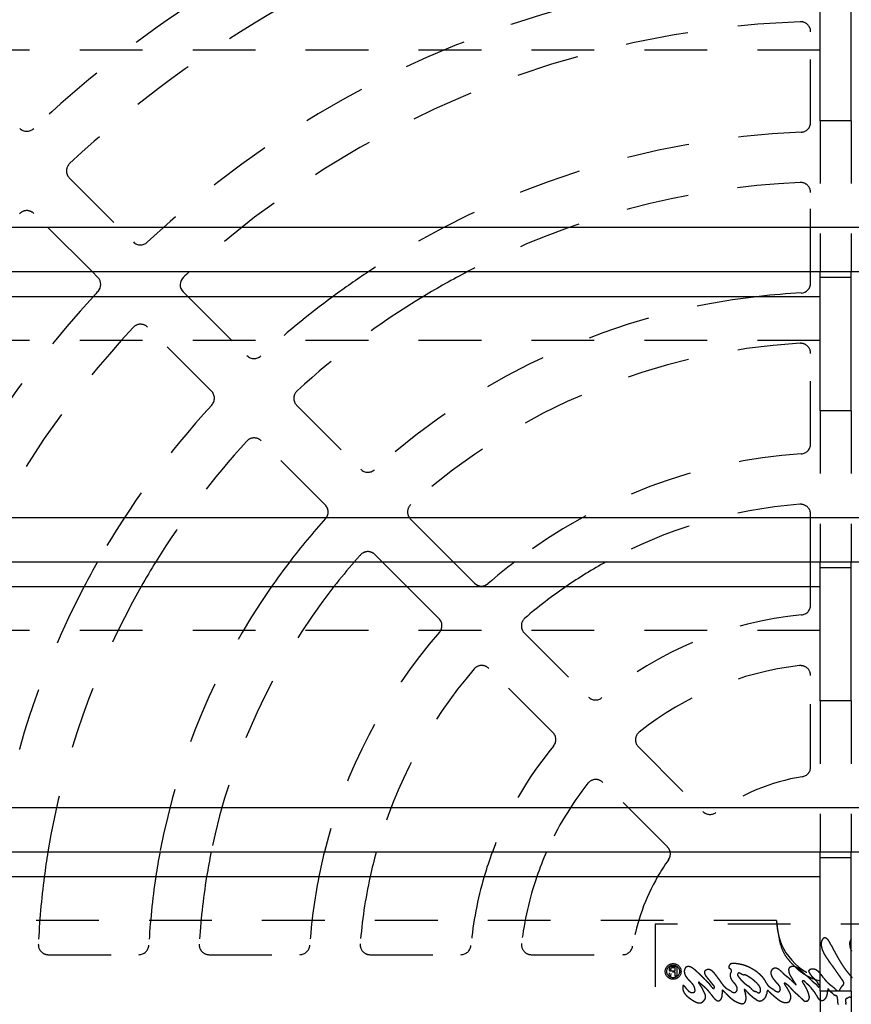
# Model space of a CAD drawing. Extents: x 1.5 to 27.9, y 0.7 to 20.5.
# Tile 15 of 34: x 6.3 to 8, y 7.5 to 9.5. Entities that reach past the tile are written whole.
import ezdxf

# ---------------------------------------------------------------- set-up
doc = ezdxf.new("R2010")
doc.units = 0
doc.linetypes.add('HIDDEN', pattern=[0.1875, 0.125, -0.0625])
doc.layers.add('ACSRY', color=30, linetype='CONTINUOUS')

msp = doc.modelspace()

# ---------------------------------------------------------------- linework, layer by layer
at = {"layer": 'ACSRY', "color": 30, "linetype": 'CONTINUOUS'}
for p, q in [((7.9177, 9.3084), (7.9177, 9.5745)), ((7.9797, 9.3084), (7.9797, 9.5745)), ((7.9797, 9.3084), (7.9177, 9.3084)), ((13.3862, 9.0954), (2.5112, 9.0954)), ((5.2792, 9.0077), (7.9177, 9.0077)), ((6.4788, 8.9961), (6.4672, 9.0077)), ((7.8987, 8.9851), (7.8987, 9.0077)), ((7.9177, 8.9965), (7.9177, 9.0077)), ((7.9177, 9.0077), (7.9797, 9.0077)), ((7.9797, 8.9965), (7.9797, 9.0077)), ((7.9797, 9.0077), (10.6182, 9.0077)), ((7.9177, 8.7304), (7.9177, 8.9965)), ((7.9177, 8.9965), (7.9797, 8.9965)), ((7.9797, 8.7304), (7.9797, 8.9965)), ((6.6485, 8.9677), (6.6579, 8.9584)), ((5.2792, 8.9584), (7.9177, 8.9584)), ((7.9797, 8.7304), (7.9177, 8.7304)), ((13.3862, 8.5174), (2.5112, 8.5174)), ((5.2792, 8.4297), (7.9177, 8.4297)), ((7.0945, 8.3804), (7.0452, 8.4297)), ((7.1866, 8.4297), (7.2291, 8.3872)), ((7.8987, 8.3804), (7.8987, 8.4297)), ((7.9177, 8.4185), (7.9177, 8.4297)), ((7.9177, 8.4297), (7.9797, 8.4297)), ((7.9177, 8.1524), (7.9177, 8.4185)), ((7.9177, 8.4185), (7.9797, 8.4185)), ((7.9797, 8.4185), (7.9797, 8.4297)), ((7.9797, 8.4297), (10.6182, 8.4297)), ((7.9797, 8.1524), (7.9797, 8.4185)), ((5.2792, 8.3804), (7.9177, 8.3804)), ((7.9797, 8.1524), (7.9177, 8.1524)), ((13.3862, 7.9394), (2.5112, 7.9394)), ((5.2792, 7.8517), (7.9177, 7.8517)), ((7.9177, 7.8405), (7.9177, 7.8517)), ((7.9177, 7.8517), (7.9797, 7.8517)), ((7.9797, 7.8405), (7.9797, 7.8517)), ((7.9797, 7.8517), (10.6182, 7.8517)), ((7.9177, 7.5744), (7.9177, 7.8405)), ((7.9177, 7.8405), (7.9797, 7.8405)), ((7.9797, 7.5744), (7.9797, 7.8405)), ((5.2792, 7.8024), (7.9177, 7.8024)), ((7.9797, 7.5744), (7.9177, 7.5744))]:
    msp.add_line(p, q, dxfattribs=at)
at = {"layer": 'ACSRY', "color": 30, "linetype": 'HIDDEN'}
for p, q in [((7.8987, 9.3054), (7.8987, 9.4856)), ((7.9177, 9.4487), (5.2792, 9.4487)), ((7.9177, 9.3084), (7.9177, 9.0077)), ((7.9797, 9.3084), (7.9797, 9.0077)), ((6.4221, 9.1942), (6.5495, 9.0668)), ((7.8987, 9.0077), (7.8987, 9.1653)), ((6.4672, 9.0077), (6.3514, 9.1234)), ((6.6579, 8.9584), (6.7759, 8.8404)), ((6.7052, 8.7697), (6.5778, 8.897)), ((7.9177, 8.8707), (5.2792, 8.8707)), ((7.8987, 8.6646), (7.8987, 8.8449)), ((6.875, 8.7413), (7.0024, 8.6139)), ((7.9177, 8.7304), (7.9177, 8.4297)), ((7.9797, 8.7304), (7.9797, 8.4297)), ((6.9317, 8.5432), (6.8043, 8.6706)), ((7.1015, 8.5147), (7.1866, 8.4297)), ((7.8987, 8.4297), (7.8987, 8.5242)), ((7.0452, 8.4297), (7.0308, 8.444)), ((7.1583, 8.3165), (7.0945, 8.3804)), ((7.8987, 8.3436), (7.8987, 8.3804)), ((7.9177, 8.2927), (5.2792, 8.2927)), ((7.3283, 8.288), (7.456, 8.1602)), ((7.3853, 8.0895), (7.2576, 8.2173)), ((7.8987, 8.0211), (7.8987, 8.2028)), ((7.9177, 8.1524), (7.9177, 7.8517)), ((7.9797, 8.1524), (7.9797, 7.8517)), ((7.5556, 8.0607), (7.684, 7.9322)), ((7.6133, 7.8615), (7.4848, 7.99)), ((7.8307, 7.7147), (5.2792, 7.7147)), ((7.5887, 7.7079), (7.5887, 7.4859)), ((8.3087, 7.7079), (7.5887, 7.7079)), ((6.3802, 7.6469), (6.5604, 7.6469)), ((6.7006, 7.6469), (6.881, 7.6469)), ((7.0213, 7.6469), (7.202, 7.6469)), ((7.3427, 7.6469), (7.5244, 7.6469)), ((7.6167, 7.6045), (7.6175, 7.611)), ((7.6217, 7.6236), (7.6319, 7.6236)), ((7.6217, 7.6236), (7.6217, 7.6236)), ((7.6289, 7.6207), (7.6227, 7.6207)), ((7.6227, 7.6147), (7.6289, 7.6147)), ((7.6289, 7.6123), (7.6232, 7.6123)), ((7.6289, 7.6147), (7.6289, 7.6207)), ((7.6289, 7.6041), (7.6289, 7.6123)), ((7.6319, 7.6236), (7.6319, 7.6041)), ((7.6319, 7.6236), (7.6319, 7.6236)), ((7.6196, 7.6041), (7.6171, 7.6041)), ((7.6203, 7.6097), (7.6196, 7.6041)), ((7.6319, 7.6041), (7.6289, 7.6041)), ((7.9177, 7.5744), (7.9177, 7.2737)), ((7.9797, 7.5744), (7.9797, 7.2737))]:
    msp.add_line(p, q, dxfattribs=at)
for points in [[(7.9177, 7.5943), (7.9068, 7.5978, -0.0291), (7.8961, 7.6026, -0.023589), (7.8853, 7.6086, -0.025033), (7.8748, 7.6162, -0.033313), (7.8649, 7.6255, -0.026241), (7.8558, 7.6353, -0.009986), (7.848, 7.6451, -0.037289), (7.8412, 7.6594, -0.066578), (7.8354, 7.6829, -0.033116), (7.8307, 7.7147, -0.016596)], [(7.7362, 7.6198), (7.736, 7.6203, -0.043575), (7.7358, 7.6208, -0.050119), (7.7357, 7.6214, -0.036042), (7.7357, 7.6219, -0.018304), (7.7357, 7.6225, -0.027365), (7.7358, 7.6232, -0.030786), (7.7361, 7.6242, -0.021384), (7.7365, 7.6253, -0.033088), (7.737, 7.6262, -0.038352), (7.7376, 7.627, -0.02011), (7.7383, 7.6277, -0.038014), (7.7392, 7.6283, -0.060781), (7.7406, 7.629, -0.03883), (7.7424, 7.6295, -0.042244), (7.7443, 7.6296, -0.042656), (7.7461, 7.6296, -0.021876), (7.748, 7.6294, -0.009819), (7.75, 7.6291, -0.003969), (7.752, 7.6288, -0.002101), (7.754, 7.6285, -0.003521), (7.7559, 7.6282, -0.003289), (7.7578, 7.6278, -0.001511), (7.7595, 7.6275, -0.007565), (7.7617, 7.627, -0.012244), (7.765, 7.6261, -0.008217), (7.7687, 7.6249, -0.010961), (7.7722, 7.6235, -0.013712), (7.7755, 7.622, -0.010746), (7.7789, 7.6204, -0.009518), (7.7822, 7.6186, -0.010688), (7.7856, 7.6166, -0.010476), (7.7889, 7.6145, -0.010316), (7.7921, 7.6122, -0.012043), (7.7952, 7.6097, -0.014012), (7.7982, 7.607, -0.011263), (7.8007, 7.6046, -0.00867), (7.8025, 7.6028, -0.012875), (7.8038, 7.6012, -0.010882), (7.8052, 7.5995, -0.007963), (7.8065, 7.5977, -0.013937), (7.8078, 7.5957, -0.013814), (7.8089, 7.5939, -0.010238), (7.8096, 7.5925, -0.010017), (7.8102, 7.5913, -0.000876), (7.8109, 7.59, 0.004714), (7.8115, 7.5888, 0.0061), (7.8122, 7.5876, 0.015682), (7.8131, 7.5864, 0.027388), (7.8143, 7.5851, 0.023083), (7.8156, 7.5838, 0.021519), (7.8171, 7.5826, 0.018341), (7.8187, 7.5815, 0.007578), (7.8204, 7.5803, 0.000755), (7.8225, 7.5789, -0.002717), (7.825, 7.5771, 0.001141), (7.8278, 7.5752, 0.009839), (7.8305, 7.5737, 0.029583), (7.8329, 7.5729, 0.081018), (7.835, 7.5731, 0.106284), (7.8365, 7.5738, 0.079354), (7.8372, 7.5746, 0.119823), (7.8375, 7.5755, 0.048323), (7.8378, 7.5765, -0.000837), (7.8381, 7.5775, 0.018263), (7.8383, 7.5786, 0.040236), (7.8382, 7.5799, 0.04712), (7.8379, 7.5815, 0.034207), (7.8373, 7.5832, 0.037957), (7.8364, 7.5847, 0.039412), (7.8354, 7.586, 0.02203), (7.8343, 7.5874, 0.011708), (7.8331, 7.5888, 0.006277), (7.8316, 7.5903, 0.002306), (7.8301, 7.5919, -0.000125), (7.8287, 7.5935, -0.002958), (7.8273, 7.595, -0.006936), (7.826, 7.5967, -0.008003), (7.8248, 7.5982, -0.008748), (7.8238, 7.5995, -0.012026), (7.823, 7.6008, -0.011454), (7.8222, 7.6021, -0.010732), (7.8215, 7.6035, -0.014443), (7.8208, 7.605, -0.014262), (7.8203, 7.6063, -0.012172), (7.82, 7.6074, -0.01602), (7.8197, 7.6084, -0.016974), (7.8195, 7.6095, -0.016962), (7.8194, 7.6106, -0.024641), (7.8194, 7.6116, -0.025956), (7.8195, 7.6126, -0.022665), (7.8197, 7.6134, -0.026851), (7.8199, 7.6141, -0.023709), (7.8202, 7.6148, -0.017984), (7.8206, 7.6155, -0.019305), (7.821, 7.6162, -0.024784), (7.8215, 7.6169, -0.026591), (7.8223, 7.6177, -0.023692), (7.8231, 7.6184, -0.03169), (7.824, 7.619, -0.028345), (7.8249, 7.6195, 0.001501), (7.826, 7.62, -0.052423), (7.8277, 7.6202, -0.098699), (7.8306, 7.6197, -0.0529), (7.8339, 7.6184, -0.055421), (7.837, 7.6163, -0.050021), (7.8398, 7.6137, -0.016489), (7.8424, 7.6111, 0.00001), (7.845, 7.6087, 0.007208), (7.8472, 7.6067, 0.011144), (7.8494, 7.605, 0.005711), (7.8516, 7.6032, -0.000313), (7.854, 7.6013, -0.005419), (7.8565, 7.5991, -0.006775), (7.8591, 7.5968, -0.006915), (7.8617, 7.5943, -0.005218), (7.8642, 7.5919, -0.001159), (7.8665, 7.5897, 0.002203), (7.8683, 7.588, 0.008028), (7.8695, 7.587, 0.036007), (7.8698, 7.5871), (7.8691, 7.5884, 0.051723), (7.8675, 7.5908, 0.010119), (7.8654, 7.5939, 0.002623), (7.8631, 7.5973, -0.001825), (7.8609, 7.6007, -0.004126), (7.859, 7.6036, -0.006727), (7.8577, 7.6058, -0.01424), (7.8568, 7.6077, -0.018898), (7.856, 7.6096, -0.018911), (7.8554, 7.6116, -0.025608), (7.8551, 7.6135, -0.023317), (7.8549, 7.6152, -0.013606), (7.8548, 7.6162, -0.018255), (7.8548, 7.617, -0.02268), (7.8549, 7.6178, -0.015978), (7.8551, 7.6187, -0.02517), (7.8554, 7.6196, -0.047307), (7.8559, 7.6204, -0.064698), (7.8568, 7.6213, -0.048648), (7.858, 7.6221, -0.044864), (7.8593, 7.6227, -0.043386), (7.8607, 7.6231, -0.030034), (7.8622, 7.6233, -0.028445), (7.8639, 7.6234, -0.034957), (7.8658, 7.6232, -0.030968), (7.8677, 7.6227, -0.029934), (7.8695, 7.6221, -0.0303), (7.8712, 7.6212, -0.022299), (7.8729, 7.6202, -0.017837), (7.8746, 7.619, -0.016434), (7.8765, 7.6176, -0.012464), (7.8783, 7.616, -0.009358), (7.8801, 7.6144, -0.006649), (7.8818, 7.6128, -0.001544), (7.8835, 7.6112, 0.001913), (7.8854, 7.6095, 0.004273), (7.8873, 7.6078, 0.003675), (7.8893, 7.606, 0.000766), (7.8913, 7.6043, -0.001768), (7.8933, 7.6026, -0.004876), (7.8951, 7.6008, -0.005747), (7.8968, 7.5992, -0.004886), (7.8981, 7.5979, -0.003961), (7.8993, 7.5967, 0.000494), (7.9005, 7.5954, 0.004293), (7.9018, 7.5942, 0.008008), (7.9032, 7.593, 0.010663), (7.9046, 7.5919, 0.01162), (7.9061, 7.5907, 0.00548), (7.9076, 7.5895, -0.006988), (7.9092, 7.5882, -0.015445), (7.9107, 7.5868, -0.024501), (7.912, 7.5853, -0.021895), (7.9128, 7.5841, -0.009598), (7.9133, 7.5835, 0.000059), (7.9135, 7.5832, 0.03064), (7.9138, 7.5829, 0.028473), (7.9142, 7.5826, 0.064139), (7.9145, 7.5825, 0.114568), (7.9149, 7.5826, 0.080493), (7.9151, 7.5827, 0.05549), (7.9153, 7.5829, 0.0369), (7.9155, 7.583, 0.027008), (7.9157, 7.5833, 0.019), (7.916, 7.5836, 0.048259), (7.9161, 7.5841, 0.092085), (7.9161, 7.5849, 0.065585), (7.9159, 7.5857, 0.055736), (7.9155, 7.5865, 0.048999), (7.915, 7.5873, 0.017651), (7.9143, 7.5883, 0.000139), (7.9136, 7.5893, -0.00796), (7.9127, 7.5906, -0.006899), (7.9119, 7.5919, -0.00206), (7.9111, 7.5932, 0.003266), (7.9104, 7.5943, 0.011344), (7.9095, 7.5955, 0.015295), (7.9085, 7.5966, 0.016932), (7.9074, 7.5978, 0.013784), (7.9063, 7.5989, 0.007372), (7.9051, 7.5999, 0.002414), (7.9039, 7.601, -0.003121), (7.9028, 7.6021, -0.007096), (7.9017, 7.6032, -0.010513), (7.9006, 7.6044, -0.011892), (7.8996, 7.6056, -0.010486), (7.8987, 7.6069, -0.008021), (7.8977, 7.6082, -0.005651), (7.8968, 7.6095, -0.004712), (7.8961, 7.6106, -0.005201), (7.8956, 7.6115, -0.013432), (7.8952, 7.6124, -0.028739), (7.8949, 7.6132, -0.035455), (7.8947, 7.614, -0.058399), (7.8948, 7.6147, -0.078615), (7.8951, 7.6152, -0.055281), (7.8953, 7.6156, -0.045298), (7.8956, 7.6159, -0.028239), (7.8959, 7.6162, -0.016846), (7.8963, 7.6165, -0.01779), (7.8968, 7.6168, -0.019382), (7.8975, 7.6172, -0.023871), (7.8983, 7.6175, -0.020916), (7.8992, 7.6178, -0.021789), (7.9, 7.618, -0.023749), (7.9009, 7.6181, -0.018599), (7.9018, 7.6182, -0.015433), (7.9028, 7.6182, -0.015522), (7.9037, 7.6182, -0.014939), (7.9046, 7.6181, -0.014583), (7.9056, 7.6179, -0.015964), (7.9065, 7.6177, -0.016439), (7.9075, 7.6174, -0.017243), (7.9086, 7.617, -0.020138), (7.9097, 7.6164, -0.017947), (7.9108, 7.6158, -0.015728), (7.9118, 7.6151, -0.016005), (7.9128, 7.6143, -0.01325), (7.9139, 7.6134, -0.011689), (7.9151, 7.6123, -0.01289), (7.9163, 7.6111, -0.010721), (7.9175, 7.6098, -0.008537), (7.9186, 7.6085, -0.008731), (7.9198, 7.6071, -0.006601), (7.9211, 7.6053, -0.003735), (7.9226, 7.6033, -0.002158), (7.9244, 7.6009, 0.000253), (7.9262, 7.5985, 0.003977), (7.9281, 7.5961, 0.008037), (7.9301, 7.5938, 0.012901), (7.9321, 7.5917, 0.014398), (7.9342, 7.5898, 0.013315), (7.9364, 7.5879, 0.009964), (7.9387, 7.5861, 0.002594), (7.941, 7.5843, -0.002775), (7.9432, 7.5824, -0.008513), (7.9451, 7.5808, -0.010877), (7.9466, 7.5793, -0.005714), (7.9479, 7.5781, 0.005), (7.9491, 7.577, 0.02347), (7.9505, 7.576, 0.025186), (7.9519, 7.5752, 0.030723), (7.953, 7.5748, 0.041485), (7.9538, 7.5746, 0.024547), (7.9542, 7.5746, 0.017153), (7.9544, 7.5746, 0.03049), (7.9547, 7.5746, 0.017142), (7.955, 7.5746, 0.034957), (7.9553, 7.5747, 0.050644), (7.9556, 7.5749, 0.046974), (7.9558, 7.5751, 0.035539), (7.9561, 7.5753, 0.026944), (7.9563, 7.5756, 0.024574), (7.9565, 7.5759, 0.018316), (7.9567, 7.5763, 0.013735), (7.9569, 7.5767, 0.014207), (7.9571, 7.5772, 0.010882), (7.9573, 7.5777, 0.007282), (7.9574, 7.5781, 0.003475), (7.9576, 7.5787, -0.004491), (7.9579, 7.5795, -0.010017), (7.9584, 7.5805, -0.017606), (7.959, 7.5816, -0.018669), (7.9598, 7.5828, -0.0199), (7.9607, 7.5839, -0.018102), (7.9616, 7.5849, -0.01467), (7.9623, 7.5857, -0.014018), (7.9629, 7.5862, -0.005629), (7.9634, 7.5866, 0.0061), (7.9638, 7.587, 0.017431), (7.9641, 7.5875, 0.018378), (7.9644, 7.5879, 0.024879), (7.9647, 7.5883, 0.03525), (7.9648, 7.5887, 0.027424), (7.9649, 7.589, 0.018176), (7.9649, 7.5892, 0.011294), (7.965, 7.5895, 0.019959), (7.965, 7.5898, 0.023112), (7.965, 7.5904, 0.025124), (7.9649, 7.5911, 0.040349), (7.9646, 7.5919, 0.032325), (7.9643, 7.5927, 0.021666), (7.9639, 7.5935, 0.022182), (7.9633, 7.5943, 0.010297), (7.9625, 7.5955, 0.002476), (7.9615, 7.597, 0.000894), (7.9604, 7.5986, 0.000421), (7.9592, 7.6003, 0.000454), (7.9582, 7.6017, 0.000552), (7.957, 7.6035, 0.000124), (7.9551, 7.6063, 0.000182), (7.9527, 7.6097, 0.000485), (7.9499, 7.6137, 0.000679), (7.9471, 7.6178, 0.001016), (7.9442, 7.6218, 0.001775), (7.9412, 7.6259, 0.002665), (7.938, 7.6302, 0.001683), (7.9347, 7.6348, -0.000487), (7.9313, 7.6394, -0.006164), (7.928, 7.6443, -0.015956), (7.9251, 7.6496, -0.016672), (7.9227, 7.6545, -0.017366), (7.9214, 7.658, -0.025411), (7.9207, 7.6605, -0.017104), (7.9202, 7.6624, -0.008972), (7.92, 7.664, -0.014396), (7.9197, 7.6657, -0.013718), (7.9196, 7.6674, -0.016293), (7.9197, 7.6692, -0.018801), (7.9198, 7.6709, -0.01934), (7.9201, 7.6726, -0.024566), (7.9206, 7.6743, -0.033558), (7.9213, 7.676, -0.029907), (7.9222, 7.6774, -0.02746), (7.923, 7.6785, -0.033792), (7.9237, 7.6792, -0.023275), (7.9243, 7.6797, -0.023048), (7.925, 7.6802, -0.04177), (7.9257, 7.6805, -0.037449), (7.9264, 7.6807, -0.037057), (7.9269, 7.6807, -0.059482), (7.9273, 7.6806, -0.046306), (7.9277, 7.6805, -0.012184), (7.928, 7.6805, 0.027956), (7.9281, 7.6805, -0.082152), (7.9286, 7.6802, -0.031354), (7.9301, 7.6794, -0.021285), (7.932, 7.678, -0.043063), (7.9338, 7.676, -0.042003), (7.9354, 7.6737, -0.027415), (7.9368, 7.6713, -0.019231), (7.9382, 7.6686, -0.00643), (7.9396, 7.6657, 0.000383), (7.9411, 7.6627, 0.002873), (7.9427, 7.6596, 0.003374), (7.9443, 7.6566, 0.002181), (7.9459, 7.6537, 0.001509), (7.9475, 7.6506, 0.000803), (7.9494, 7.6473, 0.000711), (7.9514, 7.6436, 0.001304), (7.9535, 7.6399, 0.002005), (7.9557, 7.6362, 0.003034), (7.9579, 7.6325, 0.004128), (7.9602, 7.6288, 0.005329), (7.9626, 7.6251, 0.005758), (7.9651, 7.6215, 0.005892), (7.9677, 7.6179, 0.005994), (7.9704, 7.6143, 0.005805), (7.9732, 7.6108, 0.005239), (7.976, 7.6074, 0.004841), (7.9787, 7.6044, 0.004792), (7.9812, 7.6015, 0.003951)], [(7.9801, 7.654, -0.012967), (7.9785, 7.6574, -0.019455), (7.9773, 7.6612, -0.034927), (7.9766, 7.6652, -0.029727), (7.9763, 7.6687, -0.02262), (7.9764, 7.6707, -0.040772), (7.9767, 7.672, -0.027602), (7.977, 7.6733, -0.006719), (7.9775, 7.6747, -0.028714), (7.9781, 7.676, -0.02885), (7.9788, 7.6771, -0.020704), (7.9793, 7.6778, -0.028779), (7.9797, 7.6783, -0.022259)], [(8.0052, 7.6159, 0.00001), (8.0026, 7.6201, 0.00594)], [(7.8827, 7.5916), (7.8836, 7.5901, 0.006775), (7.8845, 7.5888, 0.009439), (7.8853, 7.5875, 0.008937), (7.8861, 7.5864, 0.004177), (7.8869, 7.5854, -0.002739), (7.8877, 7.5842, -0.010013), (7.8887, 7.5826, -0.009582), (7.8897, 7.5808, -0.011472), (7.8907, 7.5789, -0.01128), (7.8916, 7.577, -0.006691), (7.8924, 7.5751, -0.007517), (7.8933, 7.5728, -0.009456), (7.8944, 7.5697, -0.009095), (7.8954, 7.5664, -0.01471), (7.8961, 7.5632, -0.036496), (7.896, 7.5603, -0.081167), (7.8949, 7.5576, -0.074144), (7.8936, 7.5557, -0.046813), (7.8927, 7.555, -0.102298), (7.8921, 7.5548, -0.051978), (7.8912, 7.5545, 0.016674), (7.8903, 7.5542, -0.02441), (7.8893, 7.5541, -0.050511), (7.8884, 7.5541, -0.048395), (7.8874, 7.5544, -0.038398), (7.8864, 7.5548, -0.038038), (7.8854, 7.5553, -0.032735), (7.8846, 7.556, -0.018578), (7.8837, 7.5567, -0.011883), (7.8828, 7.5575, -0.005729), (7.8816, 7.5586, -0.002005), (7.8804, 7.5598, -0.001492), (7.8792, 7.5609, -0.001003), (7.8781, 7.562, 0.000424), (7.8769, 7.5631, 0.001543), (7.8758, 7.5642, 0.002527), (7.8746, 7.5653, 0.002523), (7.8733, 7.5664, 0.001745), (7.8721, 7.5675, 0.001068), (7.8708, 7.5686, 0.000248), (7.8696, 7.5697, -0.000391), (7.8683, 7.5708, -0.001053), (7.8671, 7.5718, -0.001987), (7.8659, 7.5729, -0.003256), (7.8648, 7.574, -0.003959), (7.8637, 7.5751, -0.004719), (7.8626, 7.5762, -0.007111), (7.8615, 7.5774, -0.009401), (7.8603, 7.5788, -0.006037), (7.8591, 7.5802, -0.000976), (7.8579, 7.5817, 0.005356), (7.8566, 7.5831, 0.013476), (7.855, 7.5846, 0.0131), (7.8534, 7.5861, 0.012141), (7.8519, 7.5873, 0.014228), (7.8505, 7.5883, 0.012944), (7.8491, 7.5892, 0.01159), (7.8478, 7.5899, 0.014145), (7.8467, 7.5904, 0.045759), (7.8461, 7.5903, 0.300085), (7.8461, 7.5895, 0.202429), (7.8467, 7.5879, 0.056971), (7.848, 7.5857, 0.022643), (7.8497, 7.5831, 0.007482), (7.8515, 7.5804, 0.000399), (7.8535, 7.5775, -0.005865), (7.8555, 7.5743, -0.009949), (7.8572, 7.5711, -0.018072), (7.8584, 7.5682, -0.035473), (7.8591, 7.5654, -0.050466), (7.8592, 7.5624, -0.036203), (7.859, 7.56, -0.02053), (7.8588, 7.5586, -0.033205), (7.8585, 7.5576, -0.028669), (7.858, 7.5566, -0.008622), (7.8575, 7.5554, -0.024588), (7.8569, 7.5545, -0.045495), (7.856, 7.5536, -0.054504), (7.8549, 7.5528, -0.043794), (7.8535, 7.5522, -0.04168), (7.852, 7.5518, -0.038435), (7.8505, 7.5516, -0.025998), (7.8489, 7.5516, -0.024215), (7.8472, 7.5517, -0.026751), (7.8453, 7.552, -0.022434), (7.8433, 7.5526, -0.0231), (7.8414, 7.5533, -0.023914), (7.8396, 7.5541, -0.017537), (7.8379, 7.5551, -0.014134), (7.8361, 7.5562, -0.012597), (7.8341, 7.5575, -0.009611), (7.8322, 7.559, -0.00811), (7.8303, 7.5605, -0.007028), (7.8285, 7.562, -0.004424), (7.8267, 7.5635, -0.002607), (7.8251, 7.5649, -0.00136), (7.8236, 7.5662, -0.001504), (7.8222, 7.5674, -0.002905), (7.8207, 7.5688, -0.004126), (7.8192, 7.5702, -0.005591), (7.8176, 7.5718, -0.00423), (7.8164, 7.5731, -0.00213), (7.8156, 7.5739, 0.000894), (7.8152, 7.5743, 0.014089), (7.8146, 7.5748, 0.012552), (7.814, 7.5752, 0.014748), (7.8135, 7.5755, 0.070661), (7.813, 7.5755, 0.226514), (7.8124, 7.5749, 0.119708), (7.8119, 7.5738, 0.063301), (7.8116, 7.5723, 0.033276), (7.8113, 7.5705, 0.008031), (7.8111, 7.5686, -0.009061), (7.8106, 7.5665, -0.026173), (7.8099, 7.5644, -0.029714), (7.8089, 7.5623, -0.035388), (7.8077, 7.5606, -0.042291), (7.8063, 7.5592, -0.032305), (7.8048, 7.5579, -0.019224), (7.8035, 7.5569, -0.010023), (7.8026, 7.5563, -0.01264), (7.8019, 7.5559, -0.018645), (7.8011, 7.5555, -0.011686), (7.8002, 7.5551, -0.010842), (7.7992, 7.5548, -0.041598), (7.7979, 7.5546, -0.067674), (7.796, 7.5548, -0.042587), (7.7939, 7.5554, -0.040695), (7.7919, 7.5564, -0.038353), (7.79, 7.5576, -0.01789), (7.7882, 7.5589, -0.007039), (7.7863, 7.5602, -0.003067), (7.7845, 7.5615, -0.002779), (7.7827, 7.5629, -0.006061), (7.7809, 7.5644, -0.008768), (7.7791, 7.566, -0.010199), (7.7772, 7.5678, -0.008355), (7.7752, 7.5698, -0.005951), (7.7732, 7.5719, -0.002848), (7.7712, 7.5739, 0.002381), (7.7695, 7.5757, 0.008423), (7.768, 7.577, 0.023158), (7.767, 7.5776, 0.089642), (7.7665, 7.5773, 0.525862), (7.7667, 7.5761, 0.091679), (7.7672, 7.5741, 0.017007), (7.768, 7.5716, 0.000827), (7.7689, 7.5687, -0.008899), (7.7696, 7.5656, -0.016889), (7.7701, 7.5624, -0.027803), (7.7701, 7.5593, -0.033992), (7.7697, 7.5564, -0.038588), (7.7689, 7.5539, -0.049581), (7.7678, 7.5519, -0.064565), (7.7662, 7.5504, -0.079614), (7.7642, 7.5495, -0.084813), (7.762, 7.5493, -0.06818), (7.7595, 7.5496, -0.043628), (7.7569, 7.5504, -0.029103), (7.7542, 7.5514, -0.019577), (7.7516, 7.5526, -0.014511), (7.749, 7.554, -0.011206), (7.7465, 7.5554, -0.010306), (7.7442, 7.5569, -0.011049), (7.742, 7.5584, -0.011323), (7.74, 7.56, -0.011111), (7.7382, 7.5615, -0.010344), (7.7366, 7.5629, -0.008178), (7.7353, 7.5642, -0.007494), (7.734, 7.5655, -0.004708), (7.7327, 7.5669, -0.001956), (7.7313, 7.5684, -0.00067), (7.7298, 7.57, 0.000487), (7.7284, 7.5715, 0.002193), (7.727, 7.5728, 0.005178), (7.7258, 7.574, 0.009989), (7.7247, 7.575, 0.017394), (7.7237, 7.5757, 0.038727), (7.7229, 7.576, 0.12094), (7.7224, 7.5756, 0.315029), (7.7222, 7.5746, 0.09682), (7.7222, 7.573, 0.025502), (7.7224, 7.571, 0.003953), (7.7226, 7.5687, -0.011561), (7.7226, 7.5661, -0.023818), (7.7223, 7.5635, -0.039307), (7.7215, 7.5609, -0.043945), (7.7203, 7.5585, -0.049657), (7.7187, 7.5566, -0.061403), (7.717, 7.5554, -0.077207), (7.7153, 7.555, -0.086605), (7.7137, 7.5551, -0.064276), (7.7125, 7.5554, -0.059315), (7.7114, 7.556, -0.034285), (7.7104, 7.5567, -0.016348), (7.7092, 7.5575, -0.016818), (7.7081, 7.5585, -0.016118), (7.707, 7.5596, -0.013422), (7.7058, 7.5609, -0.010315), (7.7047, 7.5622, -0.00903), (7.7036, 7.5635, -0.008532), (7.7026, 7.5648, -0.00471), (7.7014, 7.5664, -0.001077), (7.7, 7.5683, 0.001422), (7.6984, 7.5705, 0.002837), (7.6966, 7.5728, 0.00498), (7.6947, 7.5751, 0.007037), (7.6929, 7.5771, 0.009403), (7.6912, 7.5789, 0.010436), (7.6896, 7.5804, 0.008816), (7.6883, 7.5816, 0.008341), (7.6871, 7.5827, 0.004211), (7.6857, 7.5839, 0.000404), (7.6842, 7.5851, -0.001613), (7.6828, 7.5864, -0.002192), (7.6814, 7.5876, -0.001669), (7.6801, 7.5888, -0.000702), (7.6789, 7.5898, 0.001497), (7.6778, 7.5907, 0.00591), (7.6768, 7.5915, 0.012665), (7.6759, 7.5921, 0.051636), (7.6755, 7.5919, 0.903504), (7.6763, 7.5901, 0.060423), (7.678, 7.5869, 0.014323), (7.6805, 7.5828, 0.00413), (7.6832, 7.5785, -0.003368), (7.6854, 7.5746, -0.008335), (7.6872, 7.5712, -0.012815), (7.6884, 7.5685, -0.024129), (7.6891, 7.5662, -0.034996), (7.6894, 7.564, -0.039028), (7.6893, 7.5618, -0.050079), (7.6888, 7.5597, -0.052597), (7.6879, 7.5579, -0.041028), (7.6867, 7.5561, -0.034037), (7.6854, 7.5546, -0.030237), (7.6839, 7.5532, -0.033762), (7.6821, 7.5521, -0.041911), (7.68, 7.5512, -0.049618), (7.6776, 7.5508, -0.062636), (7.6749, 7.551, -0.05377), (7.672, 7.5517, -0.039632), (7.6692, 7.5529, -0.028934), (7.6665, 7.5544, -0.015603), (7.664, 7.5558, -0.009086), (7.6617, 7.5573, -0.00571), (7.6597, 7.5586, -0.005654), (7.6577, 7.56, -0.008561), (7.6558, 7.5615, -0.009862), (7.654, 7.563, -0.01125), (7.6523, 7.5646, -0.011907), (7.6507, 7.5662, -0.011631), (7.6492, 7.5678, -0.014184), (7.6478, 7.5696, -0.018708), (7.6465, 7.5714, -0.018423), (7.6455, 7.5732, -0.020518), (7.6449, 7.5747, -0.025366), (7.6445, 7.5759, -0.017739), (7.6442, 7.5767, -0.015474), (7.6441, 7.5774, -0.014985), (7.644, 7.5783, -0.009901), (7.6439, 7.5792, -0.011149), (7.6438, 7.5801, -0.011712), (7.6438, 7.5812, -0.011903), (7.6438, 7.5823, -0.011319), (7.6439, 7.5833, -0.012691), (7.644, 7.5842, -0.026082), (7.6442, 7.585, -0.055313), (7.6447, 7.5855, -0.122942), (7.6453, 7.5856, -0.25434), (7.6464, 7.585, -0.092212), (7.6476, 7.5838, -0.033032), (7.6489, 7.5822, -0.015387), (7.6504, 7.5803, -0.001216), (7.6521, 7.5782, 0.007353), (7.6541, 7.576, 0.017061), (7.6561, 7.5741, 0.031102), (7.6583, 7.5726, 0.053679), (7.6607, 7.5718, 0.05893), (7.6629, 7.5715, 0.053735), (7.6646, 7.5717, 0.056399), (7.6658, 7.572, 0.029908), (7.6665, 7.5723, 0.019283), (7.667, 7.5725, 0.035208), (7.6675, 7.5729, 0.027045), (7.6679, 7.5733, 0.043996), (7.6682, 7.5737, 0.063931), (7.6684, 7.5742, 0.054279), (7.6685, 7.5747, 0.03661), (7.6685, 7.5752, 0.023548), (7.6685, 7.5757, 0.020992), (7.6685, 7.5763, 0.011607), (7.6684, 7.5772, 0.006249), (7.6682, 7.5782, 0.007857), (7.668, 7.5794, 0.008688), (7.6677, 7.5807, 0.010981), (7.6674, 7.5818, 0.016396), (7.667, 7.5829, 0.019869), (7.6664, 7.5841, 0.019175), (7.6657, 7.5854, 0.020536), (7.6649, 7.5866, 0.01822), (7.6639, 7.5879, 0.013365), (7.6629, 7.5891, 0.009671), (7.6619, 7.5903, 0.005344), (7.6608, 7.5914, 0.002778), (7.6598, 7.5925, 0.001068), (7.6588, 7.5936, 0.000165), (7.6578, 7.5946, -0.000083), (7.6568, 7.5957, -0.000358), (7.6558, 7.5968, -0.000697), (7.6548, 7.5979, -0.001695), (7.6537, 7.599, -0.003613), (7.6527, 7.6002, -0.005989), (7.6517, 7.6014, -0.009486), (7.6507, 7.6027, -0.011864), (7.6499, 7.604, -0.01461), (7.6491, 7.6053, -0.017316), (7.6485, 7.6066, -0.018349), (7.648, 7.6079, -0.018884), (7.6476, 7.6092, -0.019183), (7.6472, 7.6105, -0.020669), (7.6471, 7.612, -0.022355), (7.647, 7.6135, -0.021599), (7.647, 7.6151, -0.022748), (7.6473, 7.6168, -0.029034), (7.6477, 7.6183, -0.041297), (7.6485, 7.6198, -0.041444), (7.6493, 7.621, -0.042115), (7.6501, 7.6217, -0.057606), (7.6509, 7.6222, -0.043138), (7.6516, 7.6225, -0.020708), (7.6522, 7.6228, -0.004338), (7.6528, 7.6229, -0.031273), (7.6537, 7.6231, -0.038057), (7.6554, 7.6232, -0.029407), (7.6577, 7.6229, -0.050315), (7.6602, 7.622, -0.048156), (7.6628, 7.6207, -0.033), (7.6651, 7.619, -0.023229), (7.6674, 7.6172, -0.01113), (7.6695, 7.6154, -0.005123), (7.6715, 7.6137, -0.002778), (7.6734, 7.6119, -0.001921), (7.6753, 7.6102, -0.002528), (7.6771, 7.6085, -0.002921), (7.679, 7.6068, -0.00291), (7.681, 7.6049, -0.00241), (7.683, 7.6029, -0.001908), (7.685, 7.6008, -0.001327), (7.6871, 7.5987, -0.000376), (7.6891, 7.5966, 0.000322), (7.691, 7.5948, 0.001231), (7.6924, 7.5934, 0.001441), (7.6936, 7.5922, -0.001512), (7.6947, 7.5911, -0.004678), (7.6957, 7.59, -0.007065), (7.6969, 7.5887, -0.00832), (7.6981, 7.5872, -0.009451), (7.6994, 7.5855, -0.005919), (7.7008, 7.5836, -0.000329), (7.7022, 7.5818, 0.010798), (7.7036, 7.5803, 0.040194), (7.7049, 7.5795, 0.075594), (7.7059, 7.5793, 0.129936), (7.7064, 7.5796, 0.230829), (7.7066, 7.5802, 0.065198), (7.7068, 7.5808, 0.009573), (7.7069, 7.5813, 0.020514), (7.707, 7.5818, 0.030105), (7.707, 7.5824, 0.036729), (7.7069, 7.5832, 0.03633), (7.7066, 7.584, 0.047594), (7.7062, 7.5848, 0.042858), (7.7056, 7.5855, 0.025889), (7.7051, 7.586, 0.017785), (7.7044, 7.5868, 0.001777), (7.7034, 7.5878, -0.004655), (7.7023, 7.589, -0.008766), (7.7012, 7.5903, -0.009375), (7.7001, 7.5917, -0.005935), (7.699, 7.593, -0.003595), (7.698, 7.5944, -0.001117), (7.6969, 7.5959, 0.000291), (7.6958, 7.5974, 0.000974), (7.6946, 7.5989, 0.001486), (7.6934, 7.6005, 0.001748), (7.6922, 7.602, 0.001532), (7.691, 7.6035, 0.001606), (7.6902, 7.6045, 0.000952), (7.6895, 7.6053, -0.004223), (7.689, 7.6061, -0.010435), (7.6884, 7.6069, -0.017588), (7.6879, 7.6078, -0.020233), (7.6875, 7.6087, -0.024161), (7.6873, 7.6096, -0.028065), (7.6871, 7.6104, -0.024934), (7.687, 7.6112, -0.028077), (7.687, 7.6121, -0.039558), (7.6872, 7.6129, -0.037802), (7.6874, 7.6136, -0.036747), (7.6877, 7.6141, -0.050249), (7.688, 7.6144, -0.034341), (7.6884, 7.6148, -0.016837), (7.6887, 7.6151, -0.016594), (7.6891, 7.6154, -0.017752), (7.6895, 7.6156, -0.0133), (7.69, 7.6159, -0.010351), (7.6906, 7.6163, -0.014092), (7.6912, 7.6165, -0.015498), (7.6918, 7.6168, -0.013904), (7.6924, 7.617, -0.018294), (7.6931, 7.6171, -0.021936), (7.6939, 7.6172, -0.020098), (7.6948, 7.6173, -0.024438), (7.6957, 7.6172, -0.023366), (7.6966, 7.6171, -0.016755), (7.6975, 7.617, -0.022587), (7.6984, 7.6167, -0.027154), (7.6996, 7.6162, -0.021809), (7.7008, 7.6155, -0.02639), (7.702, 7.6147, -0.024829), (7.7031, 7.6138, -0.015159), (7.7041, 7.6129, -0.01444), (7.7052, 7.6117, -0.011787), (7.7066, 7.6102, -0.006703), (7.7082, 7.6084, -0.007034), (7.7097, 7.6065, -0.007319), (7.7111, 7.6046, -0.004825), (7.7126, 7.6027, -0.002653), (7.7139, 7.6008, -0.000975), (7.7152, 7.5992, -0.000388), (7.7163, 7.5977, -0.00071), (7.7174, 7.5962, -0.001215), (7.7185, 7.5946, -0.002084), (7.7196, 7.593, -0.002633), (7.7207, 7.5914, -0.003407), (7.7216, 7.59, -0.00239), (7.7226, 7.5886, 0.001867), (7.7236, 7.5871, 0.004726), (7.7245, 7.5858, 0.007292), (7.7255, 7.5845, 0.013795), (7.7267, 7.5833, 0.021613), (7.728, 7.582, 0.019892), (7.7296, 7.5807, 0.018119), (7.7312, 7.5796, 0.014875), (7.733, 7.5785, 0.006402), (7.7348, 7.5774, 0.000341), (7.7366, 7.5762, -0.004559), (7.7385, 7.575, -0.003616), (7.7403, 7.5738, 0.002932), (7.7422, 7.5727, 0.021116), (7.7441, 7.5719, 0.056755), (7.7461, 7.5717, 0.053645), (7.7478, 7.5717, 0.038928), (7.7486, 7.5719, 0.085473), (7.7491, 7.5722, 0.052668), (7.7495, 7.5725, -0.018699), (7.75, 7.5728, 0.003823), (7.7504, 7.5731, 0.040565), (7.7508, 7.5736, 0.04224), (7.7514, 7.5744, 0.026159), (7.7519, 7.5755, 0.040842), (7.7523, 7.5767, 0.045469), (7.7524, 7.5779, 0.02806), (7.7525, 7.579, 0.029237), (7.7523, 7.5803, 0.0354), (7.752, 7.5818, 0.027349), (7.7514, 7.5834, 0.029025), (7.7507, 7.5849, 0.03055), (7.7498, 7.5863, 0.021626), (7.7488, 7.5877, 0.014537), (7.7477, 7.589, 0.010323), (7.7467, 7.5901, 0.007028), (7.7456, 7.5913, 0.001705), (7.7446, 7.5924, -0.00248), (7.7436, 7.5936, -0.006259), (7.7426, 7.5947, -0.01088), (7.7417, 7.596, -0.016322), (7.7408, 7.5974, -0.017358), (7.74, 7.5988, -0.017724), (7.7394, 7.6003, -0.021611), (7.7389, 7.6019, -0.026446), (7.7385, 7.6035, -0.022596), (7.7383, 7.6051, -0.019876), (7.7382, 7.6062, -0.027769), (7.7383, 7.6072, -0.02203), (7.7385, 7.6082, -0.017057), (7.7387, 7.6093, -0.02612), (7.7391, 7.6104, -0.024446), (7.7395, 7.6113, -0.018985), (7.7399, 7.6121, -0.01787), (7.7403, 7.6127, -0.003749), (7.7406, 7.6134, 0.016092), (7.7409, 7.6141, 0.040713), (7.7411, 7.6148, 0.039585), (7.7412, 7.6155, 0.031939), (7.7411, 7.6159, 0.061228), (7.741, 7.6162, 0.044058), (7.7409, 7.6165, 0.004889), (7.7408, 7.6168, 0.004887), (7.7406, 7.6171, 0.043187), (7.7403, 7.6174, 0.066979), (7.7398, 7.6178, 0.029149), (7.739, 7.6183, 0.011806), (7.7378, 7.619, 0.005653), (7.7362, 7.6198, 0.003811)], [(7.7531, 7.6066), (7.7539, 7.605, 0.015877), (7.7548, 7.6035, 0.017385), (7.7558, 7.602, 0.015822), (7.7569, 7.6006, 0.011047), (7.758, 7.5992, 0.007277), (7.7592, 7.5979, 0.003529), (7.7604, 7.5965, 0.001862), (7.7616, 7.5952, 0.001823), (7.7628, 7.5939, 0.003418), (7.764, 7.5926, 0.007069), (7.7652, 7.5914, 0.009794), (7.7665, 7.5902, 0.012226), (7.7679, 7.5891, 0.011614), (7.7693, 7.588, 0.007915), (7.7708, 7.587, 0.0047), (7.7722, 7.586, 0.001149), (7.7737, 7.585, -0.001808), (7.7751, 7.5839, -0.004956), (7.7765, 7.5829, -0.008215), (7.7779, 7.5817, -0.012351), (7.7792, 7.5805, -0.013697), (7.7805, 7.5793, -0.012693), (7.7817, 7.5779, -0.003399), (7.7829, 7.5766, 0.016754), (7.7842, 7.5755, 0.032588), (7.7857, 7.5746, 0.04628), (7.7873, 7.574, 0.031026), (7.789, 7.5734, -0.011671), (7.7906, 7.5727, -0.019034), (7.7923, 7.5719, 0.004735), (7.794, 7.5712, 0.035026), (7.7957, 7.571, 0.094428), (7.7973, 7.5715, 0.125537), (7.7984, 7.5729, 0.130676), (7.7989, 7.5748, 0.088993), (7.7989, 7.577, 0.040432), (7.7986, 7.5791, 0.028935), (7.7982, 7.581, 0.029867), (7.7975, 7.5827, 0.032033), (7.7967, 7.5841, 0.028875), (7.7958, 7.5855, 0.023138), (7.7948, 7.5867, 0.01492), (7.7938, 7.5879, 0.009475), (7.7926, 7.5891, 0.00606), (7.7915, 7.5903, 0.004878), (7.7902, 7.5915, 0.005607), (7.7889, 7.5927, 0.005764), (7.7876, 7.5939, 0.005538), (7.7861, 7.5951, 0.005415), (7.7846, 7.5964, 0.005428), (7.7831, 7.5976, 0.005232), (7.7814, 7.5988, 0.005042), (7.7797, 7.6, 0.004944), (7.778, 7.6012, 0.00507), (7.7764, 7.6023, 0.005501), (7.7747, 7.6033, 0.006302), (7.7732, 7.6042, 0.007585), (7.7717, 7.605, 0.009787), (7.7704, 7.6056, 0.013506), (7.7692, 7.6061, 0.019391), (7.7682, 7.6064, 0.020893), (7.7672, 7.6066, 0.005296), (7.7661, 7.6069, -0.002491), (7.7648, 7.6072, -0.001803), (7.7631, 7.6077, -0.016754), (7.761, 7.6086, -0.031882), (7.7583, 7.6099, 0.006597), (7.7557, 7.6106, 0.116011), (7.754, 7.6094, 0.250178), (7.7531, 7.6066, 0.08836)], [(7.9534, 7.548, -0.006666), (7.9531, 7.5489, -0.007645), (7.9528, 7.5498, -0.009377), (7.9525, 7.5508, -0.011661), (7.9523, 7.5517, -0.011523), (7.9521, 7.5526, -0.012274), (7.952, 7.5534, -0.012961), (7.952, 7.554, -0.008108), (7.9519, 7.5544, -0.006875), (7.9519, 7.5548, -0.00544), (7.9519, 7.5551, -0.002431), (7.9519, 7.5555, -0.003262), (7.9519, 7.5559, -0.003521), (7.9519, 7.5563, -0.002442), (7.9519, 7.5566, -0.001714), (7.9519, 7.557, -0.001324), (7.952, 7.5574, -0.000891), (7.952, 7.5578, -0.000298), (7.952, 7.5581, 0.000208), (7.952, 7.5585, 0.000791), (7.952, 7.5588, 0.001464), (7.952, 7.5592, 0.002256), (7.952, 7.5595, 0.002907), (7.952, 7.5598, 0.003732), (7.952, 7.5602, 0.004418), (7.952, 7.5605, 0.005106), (7.952, 7.5609, 0.005844), (7.952, 7.5612, 0.00666), (7.9519, 7.5615, 0.007055), (7.9519, 7.5619, 0.008022), (7.9518, 7.5622, 0.007378), (7.9518, 7.5624, 0.004962), (7.9517, 7.5626, 0.006607), (7.9517, 7.5627, 0.006209), (7.9517, 7.5629, 0.003659), (7.9516, 7.563, 0.006159), (7.9516, 7.5632, 0.008041), (7.9515, 7.5633, 0.007842), (7.9515, 7.5634, 0.008598), (7.9514, 7.5636, 0.011514), (7.9513, 7.5637, 0.010805), (7.9513, 7.5638, 0.004347), (7.9512, 7.564, 0.020838), (7.9511, 7.5641, 0.034395), (7.9508, 7.5644, 0.023118), (7.9505, 7.5646, 0.027059), (7.9502, 7.5648, 0.030959), (7.9499, 7.565, 0.019815), (7.9496, 7.5651, 0.012309), (7.9492, 7.5653, 0.009713), (7.9488, 7.5654, 0.006502), (7.9484, 7.5656, 0.00161), (7.948, 7.5657, -0.001477), (7.9477, 7.5658, -0.00373), (7.9473, 7.566, -0.009948), (7.9469, 7.5661, -0.016971), (7.9464, 7.5664, -0.014667), (7.9459, 7.5667, -0.014743), (7.9454, 7.567, -0.0155), (7.945, 7.5673, -0.011498), (7.9446, 7.5677, -0.008411), (7.9442, 7.5681, -0.006637), (7.9438, 7.5684, -0.004802), (7.9434, 7.5688, -0.002236), (7.943, 7.5692, 0.000086), (7.9426, 7.5696, 0.00278), (7.9422, 7.5699, 0.004826), (7.9418, 7.5702, 0.006976), (7.9414, 7.5706, 0.007374), (7.9411, 7.5709, 0.004812), (7.9407, 7.5711, 0.002537), (7.9403, 7.5714, 0.000439), (7.9399, 7.5717, -0.001516), (7.9395, 7.572, -0.003763), (7.9391, 7.5724, -0.005404), (7.9387, 7.5727, -0.006949), (7.9383, 7.573, -0.008374), (7.9379, 7.5734, -0.009875), (7.9375, 7.5739, -0.009776), (7.9371, 7.5743, -0.0097), (7.9367, 7.5748, -0.008543), (7.9364, 7.5753, -0.005055), (7.936, 7.5758, -0.002471), (7.9356, 7.5763, -0.000414), (7.9353, 7.5768, 0.001684), (7.9349, 7.5772, 0.004718), (7.9346, 7.5777, 0.008127), (7.9343, 7.578, 0.013238), (7.934, 7.5783, 0.022926), (7.9337, 7.5785, 0.043508), (7.9335, 7.5786, 0.076714), (7.9332, 7.5786, 0.124744), (7.9331, 7.5785, 0.136816), (7.933, 7.5783, 0.073345), (7.9328, 7.5781, 0.038094), (7.9327, 7.5777, 0.024908), (7.9327, 7.5773, 0.016474), (7.9326, 7.5769, 0.010583), (7.9326, 7.5764, 0.00748), (7.9325, 7.5758, 0.005239), (7.9325, 7.5753, 0.00334), (7.9325, 7.5747, 0.00217), (7.9324, 7.5742, 0.000806), (7.9324, 7.5736, -0.00147), (7.9324, 7.5727, -0.0019), (7.9323, 7.5716, -0.003598), (7.9322, 7.5706, -0.005701), (7.9321, 7.5697, -0.006391), (7.932, 7.5688, -0.007069), (7.9319, 7.568, -0.008562), (7.9317, 7.5672, -0.009681), (7.9315, 7.5664, -0.010158), (7.9313, 7.5657, -0.010889), (7.9311, 7.5649, -0.01159), (7.9308, 7.5642, -0.010605), (7.9305, 7.5634, -0.009491), (7.9301, 7.5627, -0.009756), (7.9298, 7.5621, -0.00943), (7.9294, 7.5614, -0.009274), (7.929, 7.5608, -0.010344), (7.9285, 7.5601, -0.011553), (7.9281, 7.5595, -0.013111), (7.9275, 7.5589, -0.0136), (7.927, 7.5583, -0.013673), (7.9264, 7.5578, -0.017516), (7.9258, 7.5573, -0.023073), (7.9251, 7.5569, -0.018631), (7.9245, 7.5565, -0.014881), (7.9241, 7.5563, -0.022247), (7.9238, 7.5562, -0.014419), (7.9235, 7.5561, -0.003351), (7.9232, 7.556, -0.00897), (7.923, 7.556, -0.01023), (7.9227, 7.5559, -0.008699), (7.9224, 7.5559, -0.009193), (7.9222, 7.5558, -0.010851), (7.9219, 7.5558, -0.009077), (7.9216, 7.5558, -0.005793), (7.9214, 7.5557, -0.011986), (7.921, 7.5557, -0.015353), (7.9206, 7.5558, -0.012962), (7.9201, 7.5558, -0.019214), (7.9195, 7.556, -0.020785), (7.9189, 7.5561, -0.018634), (7.9183, 7.5564, -0.017743), (7.9178, 7.5566, -0.015961), (7.9172, 7.5569, -0.01505), (7.9167, 7.5572, -0.014824), (7.9162, 7.5576, -0.01294), (7.9157, 7.558, -0.010485), (7.9152, 7.5584, -0.012835), (7.9148, 7.5588, -0.013877), (7.9142, 7.5594, -0.012299), (7.9136, 7.5601, -0.015262), (7.913, 7.5609, -0.014877), (7.9124, 7.5617, -0.012274), (7.9119, 7.5626, -0.010658), (7.9114, 7.5634, -0.007844), (7.911, 7.5643, -0.00541), (7.9105, 7.5652, -0.003137), (7.9101, 7.5661, -0.000856), (7.9097, 7.567, 0.002058), (7.9092, 7.5679, 0.003716), (7.9087, 7.5688, 0.00579), (7.9083, 7.5695, 0.007571), (7.908, 7.5701, 0.006113), (7.9077, 7.5706, 0.005585), (7.9074, 7.5711, 0.004984), (7.907, 7.5715, 0.003944), (7.9067, 7.572, 0.004024), (7.9064, 7.5725, 0.004013), (7.906, 7.5729, 0.003536), (7.9057, 7.5734, 0.00314), (7.9053, 7.5738, 0.002848), (7.9049, 7.5742, 0.002659), (7.9046, 7.5747, 0.002371), (7.9042, 7.5751, 0.002034), (7.9038, 7.5756, 0.0017), (7.9034, 7.576, 0.00125), (7.9029, 7.5765, 0.00065), (7.9025, 7.577, 0.000136), (7.9021, 7.5775, -0.000469), (7.9017, 7.5779, -0.00099), (7.9013, 7.5784, -0.00157), (7.9009, 7.5789, -0.002113), (7.9005, 7.5793, -0.002714), (7.9001, 7.5798, -0.003191), (7.8997, 7.5803, -0.003904), (7.8993, 7.5808, -0.004053), (7.899, 7.5812, -0.003419), (7.8987, 7.5817, -0.002701), (7.8984, 7.5821, -0.001112), (7.8981, 7.5825, 0.00019), (7.8978, 7.5829, 0.001313), (7.8974, 7.5834, 0.002398), (7.8971, 7.5838, 0.003696), (7.8968, 7.5842, 0.004863), (7.8965, 7.5846, 0.006162), (7.8961, 7.585, 0.00732), (7.8958, 7.5854, 0.008947), (7.8954, 7.5857, 0.009397), (7.8951, 7.586, 0.008732), (7.8948, 7.5863, 0.008376), (7.8944, 7.5866, 0.006109), (7.8941, 7.5869, 0.004106), (7.8938, 7.5871, 0.003003), (7.8934, 7.5874, 0.00186), (7.8931, 7.5877, 0.000242), (7.8927, 7.5879, -0.001122), (7.8924, 7.5882, -0.002602), (7.892, 7.5884, -0.003873), (7.8917, 7.5887, -0.005011), (7.8913, 7.589, -0.007349), (7.8909, 7.5894, -0.009731), (7.8905, 7.5898, -0.007627), (7.8901, 7.5903, -0.005827), (7.8896, 7.5907, -0.004486), (7.8892, 7.5912, -0.001406), (7.8888, 7.5916, 0.001123), (7.8884, 7.5921, 0.00361), (7.888, 7.5925, 0.005737), (7.8875, 7.593, 0.007965), (7.8871, 7.5934, 0.01106), (7.8866, 7.5938, 0.015929), (7.8862, 7.5941, 0.013727), (7.8858, 7.5943, 0.007585), (7.8856, 7.5944, 0.014423), (7.8855, 7.5945, 0.013475), (7.8854, 7.5945, -0.003069), (7.8853, 7.5946, 0.006789), (7.8852, 7.5947, 0.01207), (7.885, 7.5947, 0.009998), (7.8849, 7.5948, 0.009033), (7.8847, 7.5948, 0.011204), (7.8846, 7.5948, 0.011881), (7.8845, 7.5949, 0.01114), (7.8843, 7.5949, 0.012996), (7.8841, 7.5949, 0.014943), (7.8839, 7.5949, 0.01307), (7.8837, 7.5949, 0.013753), (7.8835, 7.5949, 0.015156), (7.8833, 7.5949, 0.014808), (7.8831, 7.5949, 0.014964), (7.883, 7.5948, 0.016414), (7.8828, 7.5947, 0.018975), (7.8826, 7.5947, 0.022794), (7.8825, 7.5946, 0.024748), (7.8823, 7.5945, 0.025304), (7.8822, 7.5944, 0.037884), (7.8821, 7.5943, 0.053171), (7.882, 7.5941, 0.045948), (7.882, 7.5939, 0.044983), (7.882, 7.5937, 0.045998), (7.882, 7.5935, 0.035833), (7.882, 7.5933, 0.021903), (7.8821, 7.5931, 0.011846), (7.8821, 7.5929, 0.019495), (7.8823, 7.5926, 0.019633), (7.8825, 7.5922, 0.008365), (7.8827, 7.5916, 0.004744)], [(7.9799, 7.5607, 0.043579), (7.979, 7.5613, 0.040519), (7.9781, 7.5618, 0.043901), (7.9772, 7.5621, 0.056323), (7.9763, 7.5621, 0.064963), (7.9754, 7.5619, 0.057951), (7.9746, 7.5616, 0.036844), (7.9737, 7.5611, 0.001679), (7.9728, 7.5607, -0.026031), (7.9718, 7.5605, -0.060811), (7.9708, 7.5604, -0.00475), (7.9698, 7.56, 0.146851), (7.9689, 7.5588, 0.095488), (7.968, 7.5569, 0.036558)], [(7.968, 7.5569), (7.968, 7.5559, 0.01535), (7.9681, 7.555, 0.017207), (7.9682, 7.554, 0.01533), (7.9683, 7.5531, 0.00944), (7.9685, 7.5521, 0.005124), (7.9687, 7.5512, 0.001256), (7.9689, 7.5502, -0.002233), (7.9691, 7.5493, -0.006287), (7.9693, 7.5483, -0.006161), (7.9694, 7.5474, -0.001724)]]:
    msp.add_lwpolyline(points, format="xyb", dxfattribs=at)
msp.add_lwpolyline([(7.6227, 7.6147), (7.6227, 7.6147), (7.6227, 7.6147), (7.6227, 7.6147), (7.6227, 7.6147), (7.6227, 7.6147), (7.6227, 7.6147)], dxfattribs=at)
for radius in [0.0157, 0.0127]:
    msp.add_circle((7.6248, 7.6136), radius, dxfattribs=at)
for centre, radius, start, end in [((7.9487, 7.5969), 2.33, 123.6536, 133.2931), ((7.9487, 7.5969), 2.23, 119.5726, 133.1849), ((7.9487, 7.5969), 2.01, 105.2199, 133.0239), ((7.9487, 7.5969), 1.91, 92.1226, 132.3836), ((7.8787, 9.4856), 0.02, 0, 92.1226), ((7.8787, 9.3054), 0.02, 272.3461, 360), ((6.3372, 9.3073), 0.02, 225.0034, 313.2919), ((7.9487, 7.5969), 1.69, 92.3461, 123.4046), ((6.4363, 9.2083), 0.02, 133.185, 224.9948), ((7.9487, 7.5969), 1.59, 92.5554, 117.4632), ((7.8787, 9.1653), 0.02, 0, 92.5554), ((6.3373, 9.1093), 0.02, 44.9972, 136.817), ((6.5636, 9.0809), 0.02, 225.0017, 313.0228), ((7.9487, 7.5969), 2.01, 137.3621, 155.5224), ((7.9487, 7.5969), 1.69, 126.3297, 132.6539), ((7.9487, 7.5969), 1.59, 121.0975, 132.4446), ((7.9487, 7.5969), 1.37, 96.3857, 132.1134), ((7.9487, 7.5969), 1.91, 137.1225, 154.1491), ((6.5637, 8.8829), 0.02, 44.9989, 137.1227), ((7.9487, 7.5969), 1.27, 93.2102, 131.7898), ((7.8787, 8.8449), 0.02, 0, 93.2102), ((6.79, 8.8545), 0.02, 224.999, 312.6538), ((6.691, 8.7555), 0.02, 317.3442, 45.0029), ((6.8891, 8.7554), 0.02, 132.4457, 224.999), ((7.9487, 7.5969), 1.69, 137.3461, 150.4757), ((6.7901, 8.6564), 0.02, 44.9973, 137.5573), ((7.9487, 7.5969), 1.59, 137.5554, 148.4135), ((7.8787, 8.6646), 0.02, 273.751, 360), ((7.9487, 7.5969), 1.05, 93.751, 127.5181), ((7.0165, 8.628), 0.02, 225.0007, 312.1132), ((6.9176, 8.529), 0.02, 317.8864, 45.0011), ((7.1157, 8.5289), 0.02, 131.7908, 225.0003), ((7.9487, 7.5969), 0.95, 94.3167, 118.759), ((7.8787, 8.5242), 0.02, 0, 94.3167), ((7.9487, 7.5969), 1.37, 137.8866, 142.5624), ((7.9487, 7.5969), 1.27, 138.2102, 139.0225), ((7.0167, 8.4299), 0.02, 44.999, 138.2104), ((7.9487, 7.5969), 1.69, 152.3797, 171.3279), ((7.9487, 7.5969), 1.59, 150.4774, 170.7778), ((7.9487, 7.5969), 1.37, 145.1173, 169.2806), ((7.9487, 7.5969), 1.27, 141.9078, 168.4253), ((7.9487, 7.5969), 0.95, 124.4382, 130.6833), ((7.8787, 8.3436), 0.02, 275.3554, 0), ((7.3424, 8.3021), 0.02, 130.6834, 225), ((7.9487, 7.5969), 0.73, 95.3554, 129.6446), ((7.1442, 8.3024), 0.02, 318.7491, 45.0028), ((7.9487, 7.5969), 1.05, 138.751, 165.955), ((7.2434, 8.2031), 0.02, 44.999, 139.3169), ((7.9487, 7.5969), 0.63, 96.5894, 128.4106), ((7.8787, 8.2028), 0.02, 0, 96.5894), ((7.9487, 7.5969), 0.95, 139.3167, 164.441), ((7.4702, 8.1744), 0.02, 225.0016, 309.6434), ((7.3712, 8.0754), 0.02, 320.3535, 45.0028), ((7.5697, 8.0749), 0.02, 128.4116, 224.9988), ((7.9487, 7.5969), 0.73, 140.3554, 159.5697), ((7.8787, 8.0211), 0.02, 279.3689, 0), ((7.9487, 7.5969), 0.63, 141.5894, 156.1418), ((7.4707, 7.9759), 0.02, 44.9976, 141.5911), ((7.9487, 7.5969), 0.41, 99.3689, 125.6311), ((7.6982, 7.9464), 0.02, 224.997, 305.631), ((7.5992, 7.8474), 0.02, 12.4639, 45.0012), ((7.9487, 7.5969), 1.59, 172.574, 177.4446), ((7.9487, 7.5969), 1.37, 171.3731, 177.1134), ((7.9487, 7.5969), 1.27, 170.688, 176.7898), ((7.9487, 7.5969), 1.05, 168.7135, 176.249), ((7.9487, 7.5969), 0.95, 167.5073, 175.6833), ((7.9487, 7.5969), 0.73, 163.6498, 174.6446), ((7.9487, 7.5969), 0.63, 160.9623, 173.4106), ((7.9487, 7.5969), 0.41, 149.9193, 170.6311), ((7.9487, 7.7147), 0.118, 180.0008, 254.769), ((6.3802, 7.6669), 0.02, 177.4446, 270), ((6.5604, 7.6669), 0.02, 270, 357.1134), ((6.7006, 7.6669), 0.02, 176.7898, 270), ((6.881, 7.6669), 0.02, 270, 356.249), ((7.0213, 7.6669), 0.02, 175.6833, 270), ((7.202, 7.6669), 0.02, 270, 354.6446), ((7.3427, 7.6669), 0.02, 173.4106, 270), ((7.5244, 7.6669), 0.02, 270, 350.6311), ((7.622, 7.6183), 0.00535, 92.6222, 242.5608), ((7.6227, 7.6177), 0.00302, 89.9995, 270.0012)]:
    msp.add_arc(centre, radius, start, end, dxfattribs=at)
at = {"layer": 'ACSRY', "color": 30, "linetype": 'CONTINUOUS'}
for centre, radius, start, end in [((7.9487, 7.5969), 1.91, 132.3836, 132.8775), ((7.9487, 7.5969), 1.69, 123.4046, 126.3297), ((7.9487, 7.5969), 1.59, 117.4632, 121.0975), ((6.4646, 8.982), 0.02, 316.9752, 45.0016), ((6.6627, 8.9819), 0.02, 132.8785, 224.9935), ((7.8787, 8.9851), 0.02, 272.8866, 360), ((7.9487, 7.5969), 2.01, 136.9761, 137.3621), ((7.9487, 7.5969), 1.37, 92.8866, 96.3857), ((7.9487, 7.5969), 1.69, 150.4757, 152.3797), ((7.9487, 7.5969), 1.59, 148.4135, 150.4774), ((7.9487, 7.5969), 1.37, 142.5624, 145.1173), ((7.9487, 7.5969), 1.27, 139.0225, 141.9078), ((7.9487, 7.5969), 1.05, 127.5181, 131.249), ((7.9487, 7.5969), 0.95, 118.759, 124.4382), ((7.2432, 8.4014), 0.02, 225.0007, 311.2489), ((7.9487, 7.5969), 1.59, 170.7778, 172.574), ((7.9487, 7.5969), 1.37, 169.2806, 171.3731), ((7.9487, 7.5969), 1.27, 168.4253, 170.688), ((7.9487, 7.5969), 1.05, 165.955, 168.7135), ((7.9487, 7.5969), 0.95, 164.441, 167.5073), ((7.9487, 7.5969), 0.73, 159.5697, 163.6498), ((7.9487, 7.5969), 0.63, 156.1418, 160.9623), ((7.5992, 7.8474), 0.02, 324.3687, 12.4639), ((7.9487, 7.5969), 0.41, 144.3689, 149.9193)]:
    msp.add_arc(centre, radius, start, end, dxfattribs=at)

doc.saveas('drawing.dxf')
